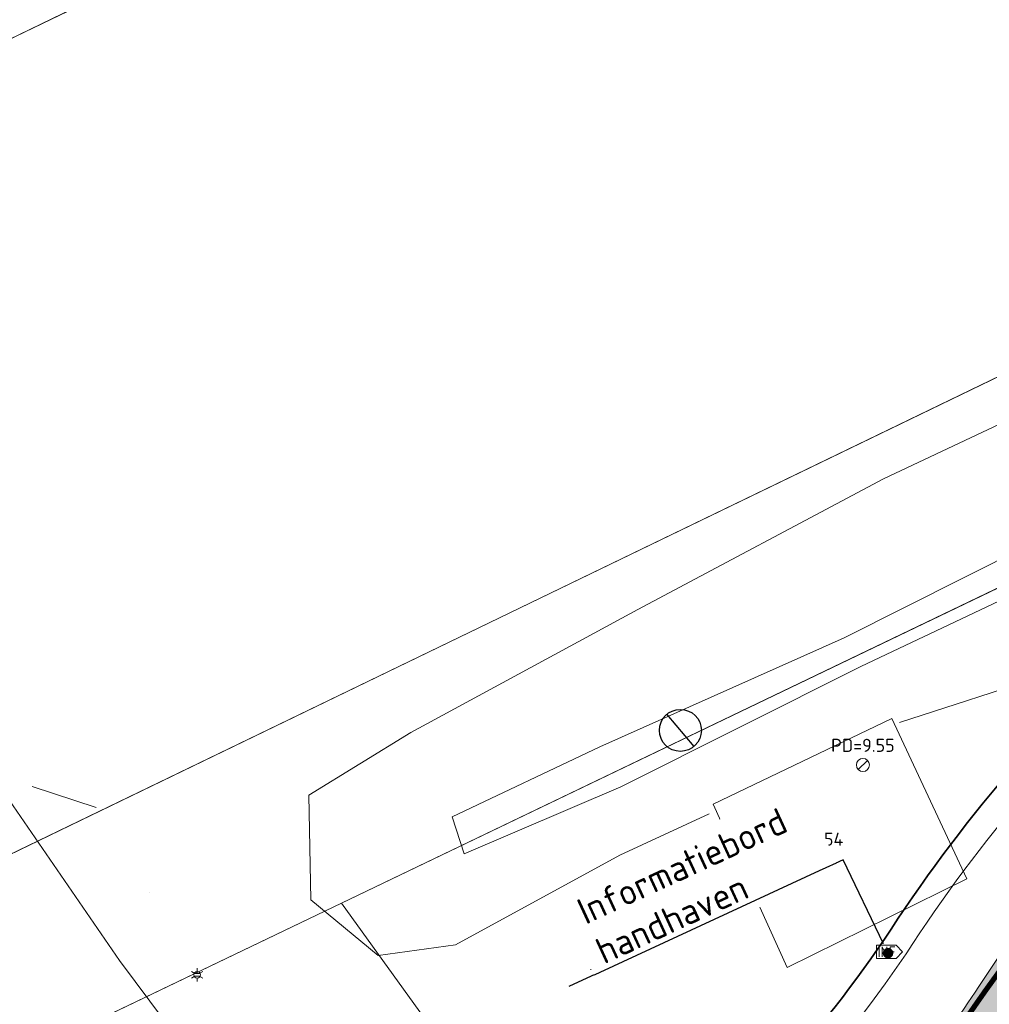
# Model space of a CAD drawing. Header units: metres. Extents: x 163628 to 168255, y 402691 to 405367.
# Tile 54 of 256: x 164793 to 164812, y 403570 to 403589. Entities that reach past the tile are written whole.
import ezdxf
from ezdxf import colors
from ezdxf.entities.mleader import LeaderData, LeaderLine
from ezdxf.enums import TextEntityAlignment as Align
from ezdxf.math import Vec2, Vec3

# ---------------------------------------------------------------- set-up
doc = ezdxf.new("R2010")
doc.units = ezdxf.units.M
doc.layers.add('X-CA190022.004-UO-ARC_Arcering$0$N-WE-VH-VERHARDING_ASFALT_ROOD-A', color=14, linetype='Continuous', lineweight=0, transparency=0.5)
for name, color, linetype, lineweight in [('X-CA190022.004-UO-BBM_bebording bebakening markering_v0.1$0$X-XX-AL-T25', 7, 'Continuous', 25), ('X-CA190022.004-UO-DTM inmeting_v0.1$0$B-ME-IE-MEUBILAIR_WEGMEUBILAIR_SCHRIKHEK-G', 4, 'Continuous', 18), ('X-CA190022.004-UO-DTM inmeting_v0.1$0$B-WE-GW-TALUD_KRUIN-G', 246, 'Continuous', 0), ('X-CA190022.004-UO-DTM inmeting_v0.1$0$B-WE-GW-TALUD_TEEN-G', 246, 'Continuous', 0), ('X-CA190022.004-UO-DTM inmeting_v0.1$0$B-WE-IE-MEUBILAIR_WEGMEUBILAIR-S', 246, 'Continuous', 0), ('X-CA190022.004-UO-DTM inmeting_v0.1$0$B-WE-IE-TERREINAFSCHEIDING_KUNSTMATIG_RASTERHEKWERK-G', 246, 'X-CA190022.004-UO-DTM inmeting_v0.1$0$IE-TERREINAFSCHEIDING-KUNSTMATIG-OPEN', 0), ('X-CA190022.004-UO-DTM inmeting_v0.1$0$B-WE-OG-HOOGTEPUNT-S', 246, 'Continuous', 0), ('X-CA190022.004-UO-DTM inmeting_v0.1$0$B-WE-RI-PUTDEKSELHOOGTE-T25', 246, 'Continuous', 0), ('X-CA190022.004-UO-DTM inmeting_v0.1$0$B-WE-VH-VERHARDING_ASFALT-G', 246, 'Continuous', 0), ('X-CA190022.004-UO-DTM inmeting_v0.1$0$B-WE-VH-VERHARDING_BETON-G', 246, 'Continuous', 0), ('X-CA190022.004-UO-DTM inmeting_v0.1$0$B-XX-AL-INFORMATIEBORD-S', 246, 'Continuous', 0), ('X-CA190022.004-UO-DTM inmeting_v0.1$0$wegmeubilair', 246, 'Continuous', 0), ('X-CA190022.004-UO-DWM_Snelfietsroute$0$N-WE-GW-BERM-G', 7, 'Continuous', 20), ('X-CA190022.004-UO-DWM_Snelfietsroute$0$N-WE-VH-KANTVERHARDING-G', 7, 'Continuous', 20), ('X-CA190022.004-UO-DWM_Snelfietsroute$0$N-WE-VW-MARKERING_LANGS_STREEP_DOORGETROKKEN_010-G', 7, 'Continuous', 20), ('X-CA190022.004-UO-GZM_Werkgrens_v0.1$0$N-WE-KG-GRENS_SYSTEEMGRENS-G', 7, 'X-CA190022.004-UO-GZM_Werkgrens_v0.1$0$KG-OG', 35), ('X-CA190022.004-UO-KAD_Percelen$0$B-WE-KG-GRENS_PERCEEL-GV', 150, 'Continuous', 9), ('X-CA190022.004-UO-WHM_Putten en kolken combi_v0.1$0$PUTRAND ONDERLEGGER GEMEENTE', 252, 'Continuous', 25)]:
    doc.layers.add(name, color=color, linetype=linetype, lineweight=lineweight)
doc.layers.add('X-CA190022.004-UO-DTM inmeting_v0.1$0$X-XX-AL-MEETPUNT-S', color=246, linetype='Continuous', lineweight=0, plot=False)
doc.styles.add('X-CA190022.004-UO-BBM_bebording bebakening markering_v0.1$0$NLCS-ISO-M200-T25', font='NLCS-ISO.ttf', dxfattribs={"height": 0.5})
doc.styles.add('X-CA190022.004-UO-DTM inmeting_v0.1$0$NLCS-ISO', font='isocpeur.ttf', dxfattribs={"height": 2.5})
doc.linetypes.add('X-CA190022.004-UO-DTM inmeting_v0.1$0$IE-TERREINAFSCHEIDING-KUNSTMATIG-OPEN', pattern='A,7,-1.5,[67,NLCS.SHX,S=0.75,R=0,X=0,Y=0],-1.5', length=10)
doc.linetypes.add('X-CA190022.004-UO-GZM_Werkgrens_v0.1$0$KG-OG', pattern='A,5.5,-1.5,[2,NLCS.SHX,S=0.5,R=0,X=0,Y=0],-1.5', length=8.5)

# ---------------------------------------------------------------- blocks, each defined once
blk = doc.blocks.new('X-CA190022.004-UO-DTM inmeting_v0.1$0$punt')
at = {"color": 0, "lineweight": -2}
blk.add_line((0, 0), (0, 0), dxfattribs=at)
blk = doc.blocks.new('X-CA190022.004-UO-DTM inmeting_v0.1$0$putdeksel 1.03')
at = {"layer": 'X-CA190022.004-UO-DTM inmeting_v0.1$0$B-WE-RI-PUTDEKSELHOOGTE-T25', "flags": 128}
blk.add_lwpolyline([(-0.177, -0.177), (0.177, 0.177)], dxfattribs=at)
at = {"layer": 'X-CA190022.004-UO-DTM inmeting_v0.1$0$B-WE-RI-PUTDEKSELHOOGTE-T25'}
blk.add_circle((0, 0), 0.25, dxfattribs=at)
blk = doc.blocks.new('X-CA190022.004-UO-DTM inmeting_v0.1$0$Putdeksel 1.04')
at = {"layer": 'X-CA190022.004-UO-DTM inmeting_v0.1$0$B-WE-RI-PUTDEKSELHOOGTE-T25'}
blk.add_blockref('X-CA190022.004-UO-DTM inmeting_v0.1$0$putdeksel 1.03', (0, 0), dxfattribs=at)
blk = doc.blocks.new('X-CA190022.004-UO-DTM inmeting_v0.1$0$Brouwers informatiebord')
at = {"layer": 'X-CA190022.004-UO-DTM inmeting_v0.1$0$wegmeubilair', "color": 141}
for p, q in [((-0.559, 0.374), (-0.559, -0.38)), ((-0.331, -0.38), (-0.331, 0.374)), ((-0.331, 0.374), (0.042, -0.38)), ((0.042, -0.38), (0.042, 0.374)), ((0.282, 0.374), (0.282, -0.38)), ((0.282, 0.374), (0.639, 0.374)), ((0.282, -0.003), (0.582, -0.003))]:
    blk.add_line(p, q, dxfattribs=at)
blk.add_lwpolyline([(-0.761, -0.5), (0.739, -0.5), (1.239, 0), (0.739, 0.5), (-0.761, 0.5), (-0.761, -0.5)], dxfattribs=at)
blk = doc.blocks.new('X-CA190022.004-UO-DTM inmeting_v0.1$0$B-SIE-WEG_LICHTMAST-SO')
at = {"ltscale": 0.1}
for p, q in [((-0.33, 0.19), (-0.67, 0.39)), ((0, 0.39), (0, 0.77)), ((0.33, 0.19), (0.67, 0.39)), ((-0.33, -0.19), (-0.67, -0.39)), ((0, -0.39), (0, -0.77)), ((0.33, -0.19), (0.67, -0.39))]:
    blk.add_line(p, q, dxfattribs=at)
at = {"flags": 128}
for points in [[(-0.35, 0.15), (0.35, 0.15)], [(-0.35, -0.15), (0.35, -0.15)]]:
    blk.add_lwpolyline(points, dxfattribs=at)
at = {"ltscale": 0.1}
blk.add_circle((0, 0), 0.386, dxfattribs=at)
at = {"style": 'X-CA190022.004-UO-DTM inmeting_v0.1$0$NLCS-ISO'}
blk.add_attdef('TYPE', text='', height=0.549, dxfattribs=at).set_placement((0, 0.77), align=Align.BOTTOM_CENTER)
blk = doc.blocks.new('X-CA190022.004-UO-DTM inmeting_v0.1$0$SOG-HOOGTEPUNT-SO')
for p, q in [((-0.5, 0), (0.5, 0)), ((0, 0.5), (0, -0.5))]:
    blk.add_line(p, q)
blk = doc.blocks.new('X-CA190022.004-UO-WHM_Putten en kolken combi_v0.1$0$B-SRI-PUT_BETON-SO')
at = {"flags": 128}
blk.add_lwpolyline([(-1.29, 1.528), (1.29, -1.528)], dxfattribs=at)
blk.add_circle((0, 0), 2)
blk = doc.blocks.new('X-CA190022.004-UO-BBM_bebording bebakening markering_v0.1$0$_Dot')
at = {"color": 0, "linetype": 'ByBlock', "const_width": 0.5}
blk.add_lwpolyline([(-0.25, 0, 1), (0.25, 0, 1)], format="xyb", close=True, dxfattribs=at)

msp = doc.modelspace()

# ---------------------------------------------------------------- hatches: boundary and pattern name
at = {"layer": 'X-CA190022.004-UO-ARC_Arcering$0$N-WE-VH-VERHARDING_ASFALT_ROOD-A'}
h = msp.add_hatch(color=256, dxfattribs=at)
h.dxf.hatch_style = 1
h.paths.add_polyline_path([(164823.783, 403575.792), (164822.034, 403579.391, 0.130817), (164811.688, 403570.122, -0.043517), (164809.216, 403566.982), (164812.132, 403564.244, 0.043517), (164815.034, 403567.929, -0.130015)])

# ---------------------------------------------------------------- linework, layer by layer
at = {"layer": 'X-CA190022.004-UO-DTM inmeting_v0.1$0$B-ME-IE-MEUBILAIR_WEGMEUBILAIR_SCHRIKHEK-G'}
msp.add_polyline3d([(164793.643, 403573.935, 0), (164794.864, 403573.535, 0)], dxfattribs=at)
at = {"layer": 'X-CA190022.004-UO-DTM inmeting_v0.1$0$B-WE-GW-TALUD_KRUIN-G'}
for points in [[(164806.551, 403573.419, 9.262), (164804.845, 403572.627, 9.401), (164801.715, 403570.921, 9.572), (164800.239, 403570.712, 9.684), (164798.951, 403571.776, 9.751), (164798.913, 403573.771, 9.899), (164800.862, 403574.965, 9.835), (164805.186, 403577.311, 9.717), (164809.874, 403579.806, 9.721), (164815.63, 403582.521, 9.619), (164819.181, 403584.351, 9.649), (164826.315, 403587.624, 9.729)], [(164827.561, 403583.645, 9.018), (164820.043, 403580.29, 9.091), (164813.006, 403576.071, 9.279), (164810.177, 403575.159, 9.34)]]:
    msp.add_polyline3d(points, dxfattribs=at)
at = {"layer": 'X-CA190022.004-UO-DTM inmeting_v0.1$0$B-WE-GW-TALUD_TEEN-G'}
for points in [[(164826.758, 403585.671, 8.636), (164821.31, 403582.739, 8.714), (164813.738, 403579.092, 8.571), (164809.122, 403576.77, 8.406), (164804.462, 403574.693, 8.638), (164801.646, 403573.361, 8.818)], [(164827.258, 403585.021, 8.628), (164821.555, 403582.146, 8.709), (164814.124, 403578.445, 8.561), (164809.443, 403576.228, 8.402), (164804.863, 403573.93, 8.658), (164801.877, 403572.651, 8.819)], [(164801.646, 403573.361, 8.818), (164801.877, 403572.651, 8.819)]]:
    msp.add_polyline3d(points, dxfattribs=at)
at = {"layer": 'X-CA190022.004-UO-DTM inmeting_v0.1$0$B-WE-IE-TERREINAFSCHEIDING_KUNSTMATIG_RASTERHEKWERK-G'}
msp.add_line((164794.864, 403573.535, 10.084), (164793.643, 403573.935, 10.155), dxfattribs=at)
at = {"layer": 'X-CA190022.004-UO-DTM inmeting_v0.1$0$B-WE-VH-VERHARDING_ASFALT-G'}
msp.add_polyline3d([(164792.992, 403573.977, 10.108), (164795.304, 403570.621, 10.016), (164798.532, 403566.291, 9.867), (164801.815, 403561.922, 9.769), (164804.19, 403558.695, 9.703), (164804.768, 403558.082, 9.692), (164805.552, 403557.743, 9.674), (164806.47, 403557.954, 9.648), (164808.382, 403559.604, 9.595), (164809.36, 403560.511, 9.573), (164811.295, 403564.07, 9.523), (164812.717, 403568.558, 9.471)], dxfattribs=at)
at = {"layer": 'X-CA190022.004-UO-DTM inmeting_v0.1$0$B-WE-VH-VERHARDING_BETON-G'}
msp.add_polyline3d([(164810.03, 403575.234, 9.556), (164806.624, 403573.6, 9.548), (164808.038, 403570.485, 9.545), (164811.465, 403572.175, 9.549)], close=True, dxfattribs=at)
at = {"layer": 'X-CA190022.004-UO-DWM_Snelfietsroute$0$N-WE-GW-BERM-G', "flags": 128}
msp.add_lwpolyline([(164803.319, 403564.007), (164805.339, 403565.519, 0.087199), (164810.434, 403570.944, -0.136189), (164821.894, 403580.995), (164894.694, 403616.096), (164927.835, 403632.076), (165051.526, 403691.716), (165119.914, 403724.69), (165177.266, 403752.014, -0.027628), (165180.178, 403753.209), (165185.509, 403754.477)], format="xyb", dxfattribs=at)
at = {"layer": 'X-CA190022.004-UO-DWM_Snelfietsroute$0$N-WE-VH-KANTVERHARDING-G', "flags": 128}
msp.add_lwpolyline([(164809.216, 403566.982, 0.043517), (164811.688, 403570.122, -0.136189), (164822.545, 403579.644), (164895.346, 403614.745), (164928.487, 403630.725), (165052.178, 403690.365), (165120.562, 403723.337), (165177.912, 403750.66, -0.027628), (165180.67, 403751.792), (165185.737, 403753.551)], format="xyb", dxfattribs=at)
at = {"layer": 'X-CA190022.004-UO-DWM_Snelfietsroute$0$N-WE-VW-MARKERING_LANGS_STREEP_DOORGETROKKEN_010-G', "const_width": 0.1, "flags": 128}
msp.add_lwpolyline([(164809.326, 403566.88, 0.043517), (164811.814, 403570.04, -0.136189), (164822.61, 403579.508), (164895.411, 403614.61), (164928.552, 403630.59), (165052.243, 403690.23), (165120.627, 403723.202), (165177.976, 403750.525, -0.027628), (165180.719, 403751.65), (165185.787, 403753.409)], format="xyb", dxfattribs=at)
at = {"layer": 'X-CA190022.004-UO-GZM_Werkgrens_v0.1$0$N-WE-KG-GRENS_SYSTEEMGRENS-G', "ltscale": 0.2, "flags": 128}
msp.add_lwpolyline([(164202.447, 403276.261, -0.007014), (164204.684, 403278.194), (164207.732, 403280.631), (164216.351, 403287.471), (164219.004, 403289.434), (164219.375, 403289.729), (164237.184, 403303.185), (164244.587, 403308.605), (164248.73, 403311.638), (164253.977, 403315.367), (164261.175, 403320.48), (164269.682, 403326.324), (164277.478, 403331.538), (164300.139, 403346.153), (164322.964, 403359.926), (164334.073, 403366.292), (164351.665, 403375.797), (164373.742, 403387.55), (164399.95, 403400.464), (164429.28, 403414.743), (164430.124, 403415.141), (164430.948, 403415.506), (164431.777, 403415.846), (164432.615, 403416.161), (164433.462, 403416.453), (164434.316, 403416.72), (164435.176, 403416.962), (164436.043, 403417.179), (164436.306, 403417.259, -0.099821), (164451.982, 403417.179, 0.131087), (164471.53, 403420.948), (164482.533, 403426.243), (164490.693, 403418.8), (164492.586, 403419.707), (164495.404, 403416.53, -0.0101), (164498.074, 403413.536), (164499.385, 403412.005), (164502.276, 403408.653), (164509.274, 403412.948), (164511.768, 403416.461), (164509.186, 403420.201, -0.175036), (164509.321, 403422.135, -0.180129), (164510.517, 403423.431), (164518.825, 403427.315), (164545.03, 403439.927), (164571.695, 403452.754), (164577.955, 403456.064), (164591.472, 403464.142), (164595.446, 403466.159), (164599.431, 403468.182), (164600.854, 403468.863), (164605.94, 403471.242), (164622.016, 403477.758), (164627.273, 403479.889), (164631.947, 403481.905), (164633.267, 403482.539, 0.084778), (164642.609, 403485.38), (164759.332, 403541.386), (164770.974, 403544.815), (164773.272, 403545.397), (164787.887, 403542.29), (164789.899, 403542.38), (164793.252, 403543.048), (164800.24, 403546.814), (164803.671, 403549.366), (164804.774, 403550.36), (164806.983, 403547.387), (164807.907, 403546.199), (164811.87, 403549.281), (164810.953, 403550.46), (164809.512, 403552.406), (164808.343, 403553.575), (164810.024, 403555.089), (164807.827, 403558.012), (164809.834, 403559.516, 0.087199), (164816.707, 403566.833, -0.136189), (164825.151, 403574.239), (164897.952, 403609.34), (164931.093, 403625.32), (165054.784, 403684.96), (165123.155, 403717.926), (165148.566, 403730.033), (165175.654, 403740.478), (165188.146, 403744.824), (165187.632, 403748.092), (165185.258, 403754.932), (165180.038, 403753.689, 0.027846), (165177.051, 403752.466), (165119.698, 403725.141), (165051.309, 403692.167), (164927.618, 403632.527), (164894.477, 403616.547), (164821.676, 403581.445, 0.136189), (164810.016, 403571.218, -0.087199), (164805.039, 403565.919), (164803.02, 403564.408), (164799.415, 403569.204), (164798.615, 403568.604), (164797.815, 403568.006), (164797.216, 403568.806), (164793.371, 403565.926), (164793.97, 403565.126), (164792.376, 403563.932), (164795.885, 403559.064, -0.201548), (164780.097, 403554.057, 0.075656), (164771.169, 403553.982, -0.009755), (164764.075, 403552.536), (164754.286, 403547.799), (164747.474, 403544.606), (164708.34, 403525.583), (164686.218, 403515.365), (164675.148, 403509.865), (164663.524, 403504.258), (164644.327, 403495.071), (164639.493, 403492.723), (164638.201, 403492.127, -0.201818), (164621.846, 403491.8, 0.209498), (164598.58, 403490.973), (164556.157, 403470.566), (164536.299, 403461.008), (164516.318, 403451.408), (164508.232, 403447.512), (164500.187, 403443.642), (164497.203, 403443.008), (164495.09, 403442.274, 0.130794), (164492.913, 403444.811), (164488.435, 403447.885), (164494.899, 403449.835), (164490.315, 403452.233), (164484.484, 403450.597, -0.076427), (164479.748, 403454.723), (164478.799, 403455.857), (164474.918, 403452.962), (164457.343, 403473.566), (164451.257, 403468.374), (164465.519, 403451.653, -0.484297), (164464.817, 403448.113), (164461.416, 403446.394), (164463.893, 403441.77), (164464.916, 403439.614), (164433.017, 403424.683, 0.05166), (164425.3, 403421.703), (164396.431, 403407.648), (164370.094, 403394.67), (164347.884, 403382.848), (164330.182, 403373.283), (164318.908, 403366.822), (164295.903, 403352.941), (164273.086, 403338.225), (164265.193, 403332.947), (164256.594, 403327.039), (164249.344, 403321.888), (164244.05, 403318.127), (164239.86, 403315.06), (164232.409, 403309.604), (164214.476, 403296.054), (164201.289, 403285.589, 0.012131), (164197.414, 403282.357)], format="xyb", close=True, dxfattribs=at)
at = {"layer": 'X-CA190022.004-UO-KAD_Percelen$0$B-WE-KG-GRENS_PERCEEL-GV', "flags": 128}
for points in [[(164595.838, 403501.354), (164555.326, 403482.367), (164489.137, 403451.001), (164492.811, 403446.689), (164487.569, 403444.164), (164476.902, 403439.143), (164474.656, 403438.052), (164469.708, 403435.65), (164459.04, 403430.474), (164460.276, 403427.915), (164478.654, 403436.809), (164549.795, 403471.239), (164610.094, 403500.047), (164740.684, 403562.794), (164887.38, 403633.726), (164885.502, 403637.729), (164830.972, 403611.838), (164787.129, 403591.173), (164774.865, 403585.072), (164771.579, 403589.482), (164763.848, 403582.954), (164722.665, 403561.134), (164654.869, 403529.019)], [(164460.276, 403427.915), (164466.349, 403415.367), (164487.883, 403425.722), (164496.111, 403429.679), (164555.855, 403458.619), (164593.206, 403476.41), (164588.97, 403485.217), (164612.074, 403496.328), (164616.314, 403487.512), (164746.772, 403550.188), (164893.326, 403621.049), (164887.38, 403633.726), (164740.684, 403562.794), (164610.094, 403500.047), (164549.795, 403471.239), (164478.654, 403436.809)], [(164468.748, 403410.406), (164486.08, 403417.995), (164492.111, 403420.636), (164493.855, 403418.592), (164495.298, 403416.903), (164503.089, 403421.185), (164615.905, 403478.304), (164662.782, 403501.158), (164772.136, 403553.829), (164770.057, 403555.749), (164790.783, 403565.26), (164789.551, 403566.923), (164799.538, 403571.715), (164894.973, 403617.537), (164893.326, 403621.049), (164746.772, 403550.188), (164616.314, 403487.512), (164616.456, 403487.216), (164593.352, 403476.106), (164593.206, 403476.41), (164555.855, 403458.619), (164496.111, 403429.679), (164487.883, 403425.722), (164466.349, 403415.367)], [(164812.884, 403553.196), (164817.529, 403559.372), (164818.291, 403564.405), (164819.546, 403567.881), (164822.987, 403573.331), (164900.08, 403610.457), (164894.973, 403617.537), (164799.538, 403571.715)]]:
    msp.add_lwpolyline(points, close=True, dxfattribs=at)
msp.add_lwpolyline([(164995.489, 403499.804), (164929.892, 403473.773), (164921.88, 403477.54), (164891.81, 403488.06), (164880.122, 403492.516), (164853.636, 403502.187), (164850.36, 403503.946), (164847.738, 403505.918), (164819.424, 403544.122), (164812.884, 403553.196), (164799.538, 403571.715), (164789.551, 403566.923), (164790.783, 403565.26), (164802.649, 403548.73), (164808.436, 403540.853), (164833.316, 403507.004), (164848.867, 403493.07), (164858.048, 403489.835), (164865.033, 403489.542), (164912.727, 403472.756), (164924.085, 403466.159), (164926.724, 403463.811), (164933.216, 403458.195)], dxfattribs=at)

# ---------------------------------------------------------------- block references
at = {"layer": 'X-CA190022.004-UO-DTM inmeting_v0.1$0$B-WE-IE-MEUBILAIR_WEGMEUBILAIR-S', "linetype": 'ByBlock', "lineweight": -2, "xscale": 0.1620167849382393, "yscale": 0.1620167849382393, "zscale": 0.1620167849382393}
msp.add_blockref('X-CA190022.004-UO-DTM inmeting_v0.1$0$B-SIE-WEG_LICHTMAST-SO', (164796.785, 403570.346, 9.894), dxfattribs=at)
at = {"layer": 'X-CA190022.004-UO-DTM inmeting_v0.1$0$B-WE-OG-HOOGTEPUNT-S', "linetype": 'ByBlock', "lineweight": -2, "xscale": 0.01, "yscale": 0.01, "zscale": 0.01}
msp.add_blockref('X-CA190022.004-UO-DTM inmeting_v0.1$0$SOG-HOOGTEPUNT-SO', (164804.294, 403570.446, 9.613), dxfattribs=at)
at = {"layer": 'X-CA190022.004-UO-DTM inmeting_v0.1$0$B-WE-RI-PUTDEKSELHOOGTE-T25', "linetype": 'ByBlock', "lineweight": -2, "xscale": 0.5000000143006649, "yscale": 0.5000000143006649, "zscale": 0.5000000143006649}
for p in [(164809.48, 403574.348, 9.547), (164808.498, 403572.558, 9.544)]:
    msp.add_blockref('X-CA190022.004-UO-DTM inmeting_v0.1$0$Putdeksel 1.04', p, dxfattribs=at)
at = {"layer": 'X-CA190022.004-UO-DTM inmeting_v0.1$0$B-XX-AL-INFORMATIEBORD-S', "linetype": 'ByBlock', "lineweight": -2, "xscale": 0.25, "yscale": 0.25, "zscale": 0.25}
msp.add_blockref('X-CA190022.004-UO-DTM inmeting_v0.1$0$Brouwers informatiebord', (164809.928, 403570.784, 9.493), dxfattribs=at)
at = {"layer": 'X-CA190022.004-UO-DTM inmeting_v0.1$0$X-XX-AL-MEETPUNT-S', "linetype": 'ByBlock', "lineweight": -2}
for p in [(164809.874, 403579.806, 9.721), (164805.186, 403577.311, 9.717), (164809.122, 403576.77, 8.406), (164809.443, 403576.228, 8.402), (164810.03, 403575.234, 9.556), (164810.177, 403575.159, 9.34), (164800.862, 403574.965, 9.835), (164804.462, 403574.693, 8.638), (164793.643, 403573.935, 10.155), (164804.863, 403573.93, 8.658), (164798.913, 403573.771, 9.899), (164806.624, 403573.6, 9.548), (164794.864, 403573.535, 10.084), (164806.551, 403573.419, 9.262), (164801.646, 403573.361, 8.818), (164801.877, 403572.651, 8.819), (164804.845, 403572.627, 9.401), (164811.465, 403572.175, 9.549), (164795.871, 403571.917, 9.911), (164807.17, 403572.073, 9.529), (164798.951, 403571.776, 9.751), (164801.715, 403570.921, 9.572), (164795.304, 403570.621, 10.016), (164800.239, 403570.712, 9.684), (164808.038, 403570.485, 9.545)]:
    msp.add_blockref('X-CA190022.004-UO-DTM inmeting_v0.1$0$punt', p, dxfattribs=at)
at = {"layer": 'X-CA190022.004-UO-WHM_Putten en kolken combi_v0.1$0$PUTRAND ONDERLEGGER GEMEENTE', "xscale": 0.2, "yscale": 0.2, "zscale": 0.2}
msp.add_blockref('X-CA190022.004-UO-WHM_Putten en kolken combi_v0.1$0$B-SRI-PUT_BETON-SO', (164806, 403575.008), dxfattribs=at)

# ---------------------------------------------------------------- texts
at = {"layer": 'X-CA190022.004-UO-DTM inmeting_v0.1$0$B-WE-RI-PUTDEKSELHOOGTE-T25', "linetype": 'ByBlock', "char_height": 0.25, "attachment_point": 8, "style": 'X-CA190022.004-UO-DTM inmeting_v0.1$0$NLCS-ISO'}
for s, insert in [('PD=9.55', (164809.48, 403574.598, 9.547)), ('PD=9.54', (164808.498, 403572.808, 9.544))]:
    msp.add_mtext(s, dxfattribs=dict(at, insert=insert))

# ---------------------------------------------------------------- next in the draw order: leaders
at = {"layer": 'X-CA190022.004-UO-BBM_bebording bebakening markering_v0.1$0$X-XX-AL-T25'}
ml = msp.add_multileader_mtext('Standard', dxfattribs=at)
ml.set_content('Informatiebord \\Phandhaven', color=256, style='X-CA190022.004-UO-BBM_bebording bebakening markering_v0.1$0$NLCS-ISO-M200-T25')
ml.set_leader_properties(color=256, linetype='ByLayer', lineweight=-1)
ml.set_arrow_properties(name='X-CA190022.004-UO-BBM_bebording bebakening markering_v0.1$0$_Dot')
ml.build(insert=Vec2(0, 0))
ml.multileader.update_dxf_attribs({"text_left_attachment_type": 5, "text_right_attachment_type": 5, "dogleg_length": 0.5, "arrow_head_size": 0.2})
ctx = ml.context
ctx.base_point, ctx.char_height, ctx.arrow_head_size, ctx.landing_gap_size, ctx.plane_origin, ctx.plane_x_axis, ctx.plane_y_axis = Vec3(164804.419, 403570.373), 0.5, 0.2, 0.18, Vec3(164812.764, 403569.819), Vec3(0.907704, 0.419611), Vec3(-0.419611, 0.907704)
ctx.left_attachment, ctx.right_attachment = 5, 5
notes = []
notes.append((ctx, [(1, (1, 1, 0), (164809.103, 403572.538), (-0.907704, -0.419611), 0.5, [(0, [(164809.959, 403570.759)], 0, [])])]))
ctx.mtext.insert, ctx.mtext.text_direction, ctx.mtext.rotation, ctx.mtext.flow_direction = Vec3(164803.981, 403571.749), Vec3(0.907704, 0.419611), 0.433016, 5
ctx.mtext.has_bg_fill, ctx.mtext.bg_color, ctx.mtext.bg_scale_factor, ctx.mtext.bg_transparency, ctx.mtext.use_window_bg_color = 1, -1027028792, 1.5, 0, 1
for ctx, leaders in notes:
    for number, flags, end, landing, length, lines in leaders:
        leader = LeaderData()
        leader.index, (leader.has_last_leader_line, leader.has_dogleg_vector, leader.attachment_direction) = number, flags
        leader.last_leader_point, leader.dogleg_vector, leader.dogleg_length = Vec3(end), Vec3(landing), length
        for number, points, colour, breaks in lines:
            line = LeaderLine()
            line.index, line.vertices, line.color, line.breaks = number, Vec3.list(points), colors.encode_raw_color(colour), breaks
            leader.lines.append(line)
        ctx.leaders.append(leader)

doc.saveas('drawing.dxf')
